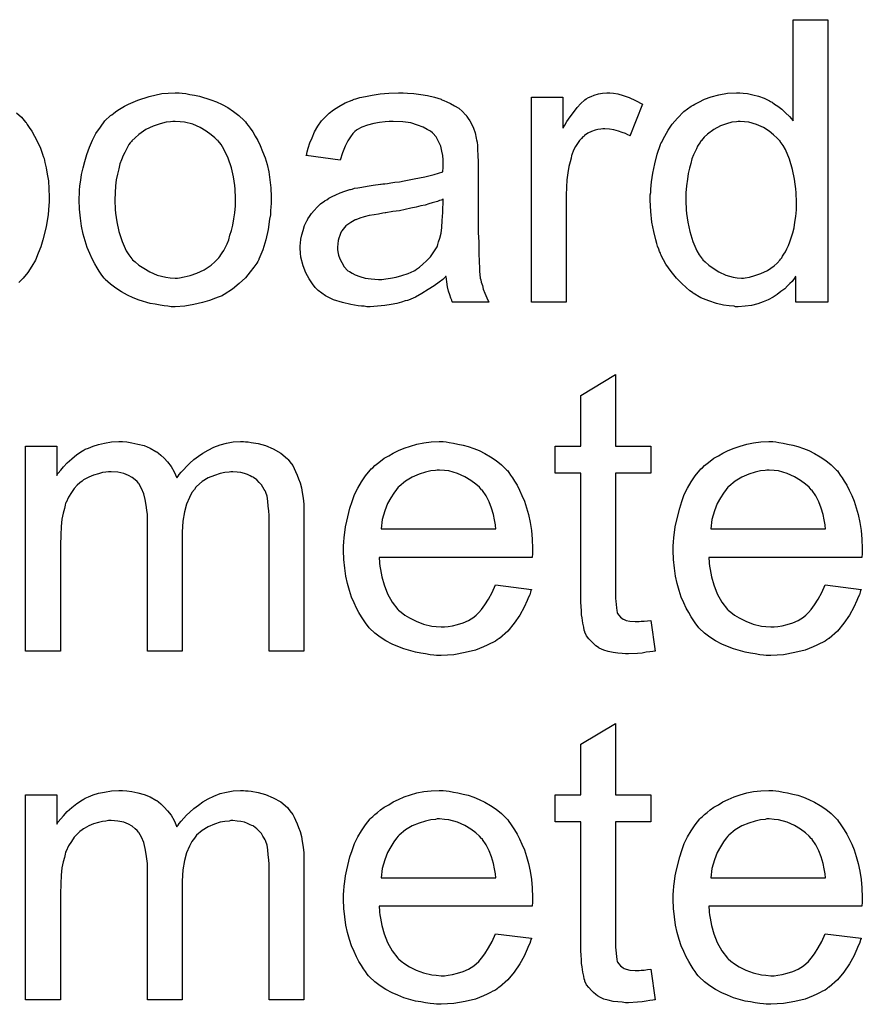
# Model space of a CAD drawing. Extents: x -1.7 to 9, y -2.8 to 5.2.
# Tile 158 of 227: x 4.509 to 4.748, y 1.402 to 1.681. Entities that reach past the tile are written whole.
import ezdxf

# ---------------------------------------------------------------- set-up
doc = ezdxf.new("R2010")
doc.units = 0
doc.layers.add('qfn32-50-23-b_document', color=1, linetype='CONTINUOUS')

msp = doc.modelspace()

# ---------------------------------------------------------------- linework, layer by layer
at = {"layer": 'qfn32-50-23-b_document', "color": 1}
for points in [[(4.738148, 1.601395), (4.729008, 1.601395), (4.729008, 1.608684), (4.728892, 1.608569), (4.728777, 1.608337), (4.72843, 1.607874), (4.727967, 1.607296), (4.727388, 1.606717), (4.726694, 1.606023), (4.725884, 1.605213), (4.724843, 1.604403), (4.723802, 1.603593), (4.722645, 1.602784), (4.721256, 1.602089), (4.719752, 1.601511), (4.718248, 1.600932), (4.716512, 1.600469), (4.714661, 1.600238), (4.712694, 1.600122), (4.712, 1.600122), (4.711537, 1.600238), (4.710149, 1.600354), (4.708529, 1.600585), (4.706562, 1.601048), (4.704364, 1.601742), (4.702166, 1.602668), (4.699967, 1.60394), (4.699852, 1.60394), (4.699736, 1.604172), (4.699042, 1.604635), (4.698001, 1.60556), (4.696728, 1.606717), (4.695224, 1.608221), (4.69372, 1.610073), (4.692216, 1.612155), (4.690943, 1.614585), (4.690943, 1.614701), (4.690827, 1.614932), (4.690711, 1.615279), (4.69048, 1.615742), (4.690249, 1.616436), (4.689901, 1.617246), (4.68967, 1.618056), (4.689439, 1.619097), (4.68886, 1.621411), (4.688282, 1.624072), (4.687935, 1.627081), (4.687819, 1.63032), (4.687819, 1.630436), (4.687819, 1.630667), (4.687819, 1.63113), (4.687819, 1.631824), (4.687935, 1.632518), (4.687935, 1.633444), (4.688166, 1.635527), (4.688513, 1.637956), (4.689092, 1.640617), (4.689786, 1.643394), (4.690711, 1.646055), (4.690711, 1.646171), (4.690827, 1.646402), (4.691059, 1.646749), (4.69129, 1.647212), (4.691984, 1.648485), (4.69291, 1.650105), (4.694067, 1.65184), (4.695571, 1.653576), (4.697306, 1.655427), (4.699389, 1.656931), (4.699505, 1.656931), (4.69962, 1.657047), (4.699967, 1.657278), (4.70043, 1.65751), (4.701587, 1.658088), (4.703207, 1.658898), (4.705058, 1.659592), (4.707257, 1.660171), (4.709686, 1.660633), (4.712232, 1.660749), (4.713157, 1.660749), (4.714083, 1.660633), (4.715355, 1.660518), (4.71686, 1.660171), (4.718479, 1.659824), (4.720099, 1.659245), (4.721603, 1.658435), (4.721835, 1.65832), (4.722297, 1.658088), (4.722992, 1.65751), (4.723917, 1.656931), (4.725074, 1.656121), (4.726116, 1.65508), (4.727273, 1.654039), (4.728314, 1.652766), (4.728314, 1.681459), (4.738148, 1.681459), (4.738148, 1.601395)], [(4.555227, 1.660633), (4.556268, 1.660518), (4.557425, 1.660286), (4.558698, 1.660055), (4.560202, 1.659824), (4.563326, 1.658782), (4.564945, 1.658204), (4.566565, 1.657394), (4.568185, 1.656584), (4.569805, 1.655427), (4.571309, 1.65427), (4.572813, 1.652882), (4.572929, 1.652766), (4.57316, 1.652534), (4.573507, 1.652072), (4.57397, 1.651493), (4.574549, 1.650683), (4.575243, 1.649642), (4.575937, 1.648485), (4.576631, 1.647212), (4.577325, 1.645824), (4.57802, 1.644088), (4.578714, 1.642353), (4.579292, 1.640386), (4.579755, 1.638303), (4.580102, 1.636105), (4.580334, 1.633791), (4.580449, 1.631246), (4.580449, 1.63113), (4.580449, 1.630783), (4.580449, 1.630204), (4.580449, 1.629395), (4.580334, 1.628469), (4.580218, 1.627312), (4.580218, 1.626155), (4.579986, 1.624882), (4.579639, 1.62199), (4.578945, 1.619097), (4.578135, 1.616205), (4.576978, 1.613544), (4.576978, 1.613428), (4.576863, 1.613312), (4.576631, 1.612965), (4.5764, 1.612502), (4.57559, 1.611345), (4.574549, 1.609957), (4.57316, 1.608337), (4.571425, 1.606717), (4.569458, 1.605098), (4.567144, 1.603593), (4.567028, 1.603593), (4.566912, 1.603478), (4.566565, 1.603246), (4.565987, 1.603015), (4.565408, 1.602784), (4.564714, 1.602552), (4.562979, 1.601858), (4.561012, 1.601279), (4.558582, 1.600701), (4.556037, 1.600238), (4.55326, 1.600122), (4.552103, 1.600122), (4.551177, 1.600238), (4.550136, 1.600354), (4.548979, 1.600585), (4.547591, 1.600817), (4.546202, 1.601048), (4.543078, 1.601974), (4.541343, 1.602668), (4.539723, 1.603362), (4.538103, 1.604288), (4.536483, 1.605329), (4.534979, 1.606486), (4.533475, 1.607874), (4.533359, 1.60799), (4.533128, 1.608221), (4.532781, 1.608684), (4.532318, 1.609378), (4.53174, 1.610188), (4.531161, 1.611114), (4.530467, 1.612271), (4.529773, 1.613659), (4.529078, 1.615163), (4.528384, 1.616899), (4.527806, 1.61875), (4.527227, 1.620717), (4.526765, 1.622915), (4.526417, 1.625229), (4.526186, 1.627775), (4.52607, 1.630436), (4.52607, 1.630667), (4.52607, 1.63113), (4.526186, 1.63194), (4.526186, 1.633097), (4.526302, 1.63437), (4.526533, 1.635989), (4.526765, 1.637609), (4.527227, 1.63946), (4.52769, 1.641312), (4.528269, 1.643278), (4.528963, 1.645361), (4.529888, 1.647328), (4.530814, 1.649179), (4.532087, 1.65103), (4.533359, 1.652766), (4.534979, 1.65427), (4.535095, 1.654386), (4.535326, 1.654501), (4.535789, 1.654849), (4.536368, 1.655311), (4.537062, 1.655774), (4.537987, 1.656353), (4.538913, 1.656931), (4.54007, 1.65751), (4.541343, 1.658088), (4.542731, 1.658667), (4.545855, 1.659708), (4.549442, 1.660518), (4.551293, 1.660633), (4.55326, 1.660749), (4.554417, 1.660749), (4.555227, 1.660633)], [(4.619093, 1.660633), (4.620829, 1.660518), (4.622796, 1.660286), (4.624762, 1.659939), (4.626729, 1.659476), (4.628581, 1.658898), (4.628812, 1.658782), (4.62939, 1.658551), (4.6302, 1.658204), (4.631242, 1.657741), (4.632399, 1.657047), (4.633556, 1.656353), (4.634597, 1.655427), (4.635523, 1.654501), (4.635638, 1.654386), (4.63587, 1.654039), (4.636217, 1.65346), (4.63668, 1.652766), (4.637258, 1.651725), (4.637721, 1.650683), (4.638184, 1.649411), (4.638531, 1.647907), (4.638531, 1.647791), (4.638646, 1.647444), (4.638762, 1.646749), (4.638878, 1.645824), (4.638878, 1.644551), (4.638993, 1.643047), (4.639109, 1.64108), (4.639109, 1.638882), (4.639109, 1.625692), (4.639109, 1.625576), (4.639109, 1.625114), (4.639109, 1.624419), (4.639109, 1.623494), (4.639109, 1.622453), (4.639109, 1.62118), (4.639225, 1.618403), (4.639225, 1.615511), (4.639341, 1.612618), (4.639456, 1.611345), (4.639456, 1.610188), (4.639572, 1.609147), (4.639688, 1.608337), (4.639688, 1.608221), (4.639803, 1.607759), (4.639919, 1.607064), (4.640266, 1.606139), (4.640498, 1.605098), (4.64096, 1.60394), (4.641539, 1.602668), (4.642117, 1.601395), (4.63182, 1.601395), (4.631704, 1.601511), (4.631589, 1.601974), (4.631357, 1.602552), (4.63101, 1.603478), (4.630663, 1.604519), (4.630432, 1.605792), (4.6302, 1.60718), (4.629969, 1.608684), (4.629853, 1.608684), (4.629738, 1.608453), (4.629043, 1.607874), (4.628002, 1.607064), (4.626614, 1.606023), (4.624878, 1.604982), (4.623143, 1.603825), (4.621291, 1.602784), (4.619324, 1.601974), (4.619093, 1.601858), (4.618399, 1.601742), (4.617358, 1.601395), (4.616085, 1.601048), (4.614465, 1.600701), (4.612614, 1.600469), (4.610531, 1.600238), (4.608449, 1.600122), (4.607523, 1.600122), (4.606829, 1.600238), (4.606019, 1.600238), (4.605093, 1.600354), (4.603011, 1.600701), (4.600697, 1.601279), (4.598151, 1.602089), (4.595837, 1.603246), (4.593755, 1.60475), (4.593523, 1.604982), (4.592945, 1.60556), (4.592135, 1.606602), (4.591209, 1.60799), (4.590284, 1.609726), (4.589474, 1.611692), (4.588895, 1.614122), (4.58878, 1.615279), (4.588664, 1.616668), (4.588664, 1.616899), (4.588664, 1.617362), (4.58878, 1.618172), (4.588895, 1.619213), (4.589127, 1.620486), (4.589474, 1.621758), (4.589937, 1.623147), (4.590515, 1.624419), (4.590631, 1.624535), (4.590862, 1.624998), (4.591325, 1.625692), (4.591904, 1.626502), (4.592598, 1.627428), (4.593523, 1.628353), (4.594449, 1.629279), (4.595606, 1.630089), (4.595722, 1.630204), (4.596185, 1.630436), (4.596763, 1.630899), (4.597689, 1.631361), (4.59873, 1.631824), (4.600003, 1.632403), (4.601275, 1.632866), (4.602779, 1.633328), (4.602895, 1.633328), (4.603358, 1.633444), (4.604052, 1.633675), (4.604978, 1.633791), (4.606135, 1.634023), (4.607639, 1.634254), (4.609374, 1.634601), (4.611457, 1.634832), (4.611573, 1.634832), (4.612035, 1.634948), (4.612614, 1.634948), (4.613424, 1.635064), (4.614349, 1.635179), (4.615506, 1.635411), (4.616779, 1.635527), (4.618167, 1.635758), (4.620944, 1.636336), (4.623953, 1.636915), (4.626614, 1.637609), (4.627886, 1.637956), (4.629043, 1.638303), (4.629043, 1.638419), (4.629043, 1.63865), (4.629159, 1.639345), (4.629159, 1.640155), (4.629159, 1.640617), (4.629159, 1.640849), (4.629159, 1.640965), (4.629159, 1.64108), (4.629159, 1.641774), (4.629043, 1.642931), (4.628812, 1.644204), (4.628465, 1.645592), (4.627886, 1.646981), (4.627192, 1.648254), (4.626266, 1.649295), (4.626151, 1.649411), (4.625572, 1.649873), (4.624647, 1.650336), (4.62349, 1.65103), (4.62187, 1.651609), (4.620019, 1.652187), (4.617705, 1.652534), (4.615044, 1.65265), (4.613887, 1.65265), (4.61273, 1.652534), (4.61111, 1.652303), (4.60949, 1.652072), (4.607755, 1.651609), (4.606135, 1.65103), (4.604746, 1.65022), (4.604631, 1.650105), (4.604168, 1.649758), (4.603589, 1.649179), (4.602895, 1.648254), (4.602201, 1.647097), (4.601391, 1.645592), (4.600697, 1.643741), (4.600003, 1.641659), (4.5904, 1.642931), (4.5904, 1.643047), (4.590515, 1.643163), (4.590515, 1.64351), (4.590631, 1.643973), (4.590978, 1.645014), (4.591441, 1.646518), (4.592019, 1.648022), (4.592713, 1.649642), (4.593639, 1.651262), (4.59468, 1.652766), (4.594796, 1.652882), (4.595259, 1.653344), (4.595953, 1.654039), (4.596879, 1.654964), (4.598151, 1.65589), (4.599655, 1.656815), (4.601391, 1.657857), (4.603358, 1.658667), (4.603474, 1.658667), (4.603589, 1.658782), (4.603936, 1.658898), (4.604399, 1.659014), (4.605556, 1.659361), (4.607176, 1.659708), (4.609027, 1.660055), (4.611341, 1.660402), (4.613771, 1.660633), (4.616548, 1.660749), (4.61782, 1.660749), (4.619093, 1.660633)], [(4.677406, 1.660633), (4.678679, 1.660402), (4.680183, 1.659939), (4.681802, 1.659361), (4.683654, 1.658551), (4.685621, 1.65751), (4.682034, 1.648485), (4.681918, 1.648601), (4.681455, 1.648832), (4.680761, 1.649179), (4.679836, 1.649526), (4.678794, 1.649873), (4.677522, 1.65022), (4.676249, 1.650452), (4.674976, 1.650568), (4.674398, 1.650568), (4.673819, 1.650452), (4.673009, 1.650336), (4.672199, 1.650105), (4.671158, 1.649758), (4.670117, 1.649295), (4.669191, 1.648601), (4.669075, 1.648485), (4.668728, 1.648254), (4.668381, 1.647791), (4.667803, 1.647212), (4.667224, 1.646402), (4.666646, 1.645477), (4.666067, 1.644436), (4.665605, 1.643163), (4.665489, 1.642931), (4.665373, 1.642237), (4.665142, 1.641196), (4.664795, 1.639807), (4.664448, 1.638072), (4.664216, 1.636105), (4.6641, 1.634023), (4.663985, 1.631708), (4.663985, 1.601395), (4.65415, 1.601395), (4.65415, 1.659476), (4.663059, 1.659476), (4.663059, 1.650683), (4.663175, 1.650799), (4.663638, 1.651609), (4.664216, 1.65265), (4.665142, 1.653923), (4.666067, 1.655196), (4.667109, 1.656584), (4.66815, 1.657741), (4.669191, 1.658667), (4.669307, 1.658782), (4.669654, 1.659014), (4.670348, 1.659361), (4.671042, 1.659708), (4.671968, 1.660055), (4.673125, 1.660402), (4.674282, 1.660633), (4.675555, 1.660749), (4.676365, 1.660749), (4.677406, 1.660633)], [(4.508368, 1.65508), (4.509757, 1.653807), (4.510914, 1.652419), (4.511029, 1.652303), (4.511376, 1.651725), (4.511955, 1.650915), (4.512649, 1.649873), (4.513459, 1.648485), (4.514269, 1.646865), (4.515079, 1.645014), (4.515773, 1.643047), (4.515773, 1.642931), (4.515889, 1.642816), (4.516004, 1.642469), (4.51612, 1.642121), (4.516351, 1.640965), (4.516699, 1.63946), (4.517046, 1.637725), (4.517393, 1.635758), (4.517508, 1.63356), (4.517624, 1.631246), (4.517624, 1.63113), (4.517624, 1.630552), (4.517624, 1.629857), (4.517508, 1.628816), (4.517393, 1.627543), (4.517277, 1.626155), (4.517046, 1.624535), (4.516699, 1.6228), (4.515773, 1.619097), (4.515194, 1.61713), (4.5145, 1.615279), (4.51369, 1.613312), (4.512649, 1.611577), (4.511492, 1.609841), (4.510219, 1.608221), (4.510104, 1.608106), (4.509872, 1.607874), (4.509525, 1.607527), (4.508947, 1.606949)], [(4.55326, 1.65265), (4.552566, 1.65265), (4.551987, 1.652534), (4.550714, 1.652419), (4.548979, 1.651956), (4.547012, 1.651262), (4.544929, 1.650336), (4.542962, 1.648948), (4.541921, 1.648022), (4.540996, 1.647097), (4.540996, 1.646981), (4.540764, 1.646865), (4.540533, 1.646518), (4.540186, 1.646055), (4.539839, 1.645477), (4.539492, 1.644783), (4.539029, 1.643857), (4.538566, 1.642931), (4.538103, 1.641774), (4.53764, 1.640617), (4.537293, 1.639229), (4.536946, 1.637725), (4.536599, 1.636105), (4.536368, 1.63437), (4.536252, 1.632403), (4.536136, 1.630436), (4.536136, 1.63032), (4.536136, 1.629973), (4.536136, 1.629395), (4.536252, 1.628585), (4.536252, 1.627659), (4.536368, 1.626618), (4.536715, 1.624188), (4.537293, 1.621411), (4.538219, 1.618634), (4.539376, 1.615973), (4.540186, 1.614816), (4.540996, 1.613659), (4.541111, 1.613659), (4.541227, 1.613428), (4.541921, 1.612849), (4.542962, 1.611924), (4.544351, 1.610998), (4.546086, 1.609957), (4.548169, 1.609031), (4.550599, 1.608453), (4.551871, 1.608337), (4.55326, 1.608221), (4.553954, 1.608221), (4.554533, 1.608337), (4.555805, 1.608569), (4.557541, 1.608916), (4.559392, 1.60961), (4.561475, 1.610535), (4.563441, 1.611924), (4.564483, 1.612849), (4.565408, 1.613775), (4.565524, 1.613891), (4.56564, 1.614006), (4.565871, 1.614353), (4.566218, 1.614816), (4.566565, 1.615395), (4.567028, 1.616089), (4.567491, 1.617015), (4.567954, 1.61794), (4.568417, 1.619097), (4.568764, 1.62037), (4.569226, 1.621758), (4.569574, 1.623262), (4.569921, 1.624998), (4.570152, 1.626733), (4.570383, 1.6287), (4.570383, 1.630783), (4.570383, 1.630899), (4.570383, 1.631246), (4.570383, 1.631824), (4.570268, 1.632518), (4.570268, 1.633444), (4.570152, 1.634485), (4.569805, 1.636915), (4.569226, 1.63946), (4.568301, 1.642237), (4.567028, 1.644783), (4.566334, 1.646055), (4.565408, 1.647097), (4.565408, 1.647212), (4.565177, 1.647328), (4.564483, 1.648022), (4.563441, 1.648832), (4.562053, 1.649873), (4.560318, 1.650915), (4.558235, 1.65184), (4.555921, 1.652419), (4.554648, 1.652534), (4.55326, 1.65265)], [(4.713273, 1.65265), (4.712694, 1.65265), (4.712232, 1.652534), (4.710959, 1.652419), (4.709455, 1.651956), (4.707719, 1.651378), (4.705868, 1.650336), (4.704017, 1.649063), (4.703091, 1.648138), (4.702281, 1.647212), (4.702281, 1.647097), (4.70205, 1.646981), (4.701934, 1.646634), (4.701587, 1.646171), (4.70124, 1.645592), (4.700893, 1.644898), (4.700546, 1.644088), (4.700083, 1.643163), (4.69962, 1.642006), (4.699273, 1.640733), (4.698926, 1.639345), (4.698579, 1.637841), (4.698348, 1.636221), (4.698116, 1.63437), (4.697885, 1.632403), (4.697885, 1.63032), (4.697885, 1.630204), (4.697885, 1.629857), (4.697885, 1.629279), (4.698001, 1.628469), (4.698001, 1.627543), (4.698116, 1.626502), (4.698463, 1.624072), (4.699042, 1.621411), (4.699852, 1.618634), (4.701009, 1.615973), (4.701703, 1.614816), (4.702513, 1.613659), (4.702628, 1.613659), (4.702744, 1.613428), (4.703323, 1.612849), (4.704364, 1.611924), (4.705637, 1.610998), (4.707257, 1.609957), (4.709223, 1.609031), (4.711306, 1.608453), (4.712463, 1.608337), (4.71362, 1.608221), (4.714199, 1.608221), (4.714661, 1.608337), (4.715934, 1.608453), (4.717438, 1.608916), (4.719174, 1.609494), (4.721025, 1.61042), (4.722876, 1.611692), (4.723802, 1.612502), (4.724611, 1.613428), (4.724611, 1.613544), (4.724843, 1.613659), (4.725074, 1.614006), (4.725306, 1.614469), (4.725653, 1.615048), (4.726116, 1.615626), (4.726463, 1.616552), (4.726926, 1.617477), (4.727388, 1.618519), (4.727735, 1.619676), (4.728198, 1.621064), (4.728545, 1.622453), (4.728777, 1.624072), (4.729008, 1.625692), (4.729239, 1.627543), (4.729239, 1.62951), (4.729239, 1.629626), (4.729239, 1.630089), (4.729239, 1.630667), (4.729124, 1.631477), (4.729124, 1.632403), (4.729008, 1.63356), (4.728892, 1.634832), (4.728661, 1.636221), (4.728083, 1.638998), (4.727273, 1.64189), (4.726116, 1.644667), (4.725421, 1.645824), (4.724611, 1.646981), (4.724611, 1.647097), (4.72438, 1.647212), (4.723802, 1.647907), (4.72276, 1.648832), (4.721488, 1.649873), (4.719868, 1.650915), (4.717901, 1.651725), (4.715703, 1.652419), (4.714546, 1.652534), (4.713273, 1.65265)], [(4.629159, 1.630552), (4.629043, 1.630552), (4.628928, 1.630436), (4.628581, 1.63032), (4.628118, 1.630204), (4.627539, 1.629973), (4.626845, 1.629742), (4.626035, 1.62951), (4.625109, 1.629279), (4.624068, 1.628932), (4.622796, 1.6287), (4.621523, 1.628353), (4.620019, 1.628006), (4.618399, 1.627659), (4.616779, 1.627312), (4.614928, 1.627081), (4.612961, 1.626733), (4.61273, 1.626733), (4.612035, 1.626618), (4.610878, 1.626386), (4.609606, 1.626155), (4.608217, 1.625924), (4.606829, 1.625576), (4.605556, 1.625229), (4.604399, 1.624766), (4.604283, 1.624766), (4.603936, 1.624535), (4.603474, 1.624304), (4.603011, 1.623957), (4.601622, 1.623031), (4.600465, 1.621643), (4.600465, 1.621527), (4.600234, 1.621295), (4.600118, 1.620833), (4.599887, 1.620254), (4.599655, 1.61956), (4.599424, 1.618866), (4.599308, 1.61794), (4.599193, 1.617015), (4.599193, 1.616899), (4.599193, 1.61632), (4.599308, 1.615626), (4.59954, 1.614701), (4.599887, 1.613659), (4.600465, 1.612618), (4.60116, 1.611461), (4.602085, 1.61042), (4.602201, 1.610304), (4.602664, 1.610073), (4.603358, 1.60961), (4.604283, 1.609147), (4.605556, 1.608684), (4.60706, 1.608221), (4.608796, 1.60799), (4.610878, 1.607874), (4.611804, 1.607874), (4.612961, 1.60799), (4.614234, 1.608221), (4.615854, 1.608453), (4.617473, 1.608916), (4.619209, 1.609494), (4.620944, 1.610304), (4.621176, 1.61042), (4.621639, 1.610767), (4.622448, 1.611345), (4.623374, 1.612155), (4.624415, 1.613081), (4.625572, 1.614238), (4.626498, 1.615626), (4.627423, 1.61713), (4.627539, 1.617246), (4.627655, 1.617709), (4.627886, 1.618519), (4.628233, 1.61956), (4.628581, 1.620948), (4.628812, 1.622568), (4.628928, 1.624535), (4.629043, 1.626849), (4.629159, 1.630552)], [(4.677984, 1.560622), (4.687935, 1.560622), (4.687935, 1.552986), (4.677984, 1.552986), (4.677984, 1.518855), (4.677984, 1.518623), (4.677984, 1.51816), (4.677984, 1.517466), (4.6781, 1.516656), (4.678216, 1.514805), (4.678332, 1.513995), (4.678447, 1.513417), (4.678563, 1.513185), (4.67891, 1.512723), (4.679373, 1.512144), (4.680183, 1.511566), (4.680414, 1.51145), (4.680993, 1.511218), (4.682034, 1.510987), (4.683538, 1.510871), (4.684695, 1.510871), (4.685274, 1.510987), (4.686083, 1.510987), (4.687009, 1.511103), (4.687935, 1.511218), (4.689207, 1.502541), (4.688976, 1.502541), (4.688513, 1.502425), (4.687703, 1.50231), (4.686662, 1.502194), (4.685505, 1.501963), (4.684232, 1.501847), (4.681687, 1.501731), (4.680761, 1.501731), (4.679836, 1.501847), (4.678679, 1.501963), (4.67729, 1.502078), (4.675902, 1.502425), (4.674629, 1.502772), (4.673356, 1.503351), (4.673241, 1.503467), (4.672894, 1.503698), (4.672431, 1.504045), (4.671737, 1.504624), (4.671158, 1.505202), (4.670464, 1.506012), (4.66977, 1.506822), (4.669307, 1.507863), (4.669307, 1.507979), (4.669075, 1.508442), (4.66896, 1.509252), (4.668728, 1.510409), (4.668497, 1.511913), (4.668381, 1.512838), (4.668381, 1.51388), (4.668266, 1.515152), (4.66815, 1.516425), (4.66815, 1.517813), (4.66815, 1.519433), (4.66815, 1.552986), (4.660861, 1.552986), (4.660861, 1.560622), (4.66815, 1.560622), (4.66815, 1.574969), (4.677984, 1.58087), (4.677984, 1.560622)], [(4.57316, 1.561779), (4.57397, 1.561779), (4.57478, 1.561664), (4.576747, 1.561317), (4.578829, 1.560738), (4.581028, 1.559812), (4.583226, 1.558656), (4.585077, 1.557036), (4.585309, 1.556804), (4.585771, 1.55611), (4.586581, 1.555069), (4.586928, 1.554259), (4.587391, 1.553449), (4.587854, 1.552408), (4.588201, 1.551366), (4.588664, 1.550209), (4.589011, 1.548821), (4.589243, 1.547433), (4.589474, 1.545813), (4.589705, 1.544193), (4.589705, 1.542342), (4.589705, 1.502541), (4.579871, 1.502541), (4.579871, 1.538986), (4.579871, 1.539102), (4.579871, 1.539218), (4.579871, 1.539912), (4.579871, 1.540953), (4.579755, 1.542226), (4.579639, 1.543614), (4.579524, 1.545003), (4.579292, 1.546391), (4.578945, 1.547433), (4.578945, 1.547548), (4.578714, 1.547895), (4.578482, 1.548358), (4.578135, 1.548937), (4.577672, 1.549631), (4.577094, 1.550325), (4.5764, 1.551019), (4.575474, 1.551714), (4.575359, 1.551829), (4.575011, 1.551945), (4.574549, 1.552176), (4.573739, 1.552523), (4.572929, 1.55287), (4.571887, 1.553102), (4.570846, 1.553218), (4.569574, 1.553333), (4.568995, 1.553333), (4.568532, 1.553218), (4.567375, 1.553102), (4.565987, 1.55287), (4.564367, 1.552292), (4.562632, 1.551598), (4.560896, 1.550556), (4.559276, 1.549168), (4.55916, 1.548937), (4.558698, 1.548358), (4.558003, 1.547433), (4.557309, 1.546044), (4.556499, 1.544193), (4.555921, 1.541995), (4.555458, 1.539334), (4.555227, 1.53621), (4.555227, 1.502541), (4.545392, 1.502541), (4.545392, 1.540143), (4.545392, 1.540259), (4.545392, 1.540491), (4.545392, 1.540722), (4.545392, 1.541185), (4.545276, 1.542457), (4.545045, 1.543846), (4.544814, 1.545466), (4.544351, 1.547085), (4.543772, 1.54859), (4.542962, 1.549978), (4.542847, 1.550094), (4.5425, 1.550556), (4.541921, 1.551019), (4.541111, 1.551714), (4.54007, 1.552292), (4.538682, 1.55287), (4.537062, 1.553218), (4.535095, 1.553333), (4.534401, 1.553333), (4.533591, 1.553218), (4.532665, 1.553102), (4.531508, 1.552755), (4.53012, 1.552408), (4.528847, 1.551829), (4.527459, 1.551135), (4.527343, 1.551019), (4.52688, 1.550672), (4.526302, 1.550209), (4.525492, 1.549515), (4.524682, 1.54859), (4.523872, 1.547433), (4.523062, 1.54616), (4.522368, 1.544656), (4.522252, 1.544424), (4.522136, 1.543846), (4.521905, 1.54292), (4.521558, 1.541648), (4.521211, 1.539912), (4.52098, 1.53783), (4.520864, 1.5354), (4.520748, 1.532623), (4.520748, 1.502541), (4.510914, 1.502541), (4.510914, 1.560622), (4.519707, 1.560622), (4.519707, 1.552292), (4.519823, 1.552523), (4.52017, 1.552986), (4.520864, 1.553796), (4.521674, 1.554722), (4.522715, 1.555879), (4.523988, 1.557036), (4.525376, 1.558193), (4.526996, 1.559234), (4.527227, 1.55935), (4.527806, 1.559697), (4.528731, 1.560044), (4.530004, 1.560622), (4.531508, 1.561085), (4.533244, 1.561432), (4.535211, 1.561779), (4.537293, 1.561895), (4.538334, 1.561895), (4.539607, 1.561779), (4.540996, 1.561548), (4.542731, 1.561201), (4.544467, 1.560738), (4.546202, 1.560044), (4.547822, 1.559118), (4.548053, 1.559003), (4.548516, 1.558656), (4.54921, 1.558077), (4.550136, 1.557151), (4.551061, 1.55611), (4.552103, 1.554837), (4.553028, 1.553333), (4.553723, 1.551598), (4.553838, 1.551714), (4.55407, 1.552061), (4.554417, 1.552523), (4.554995, 1.553218), (4.55569, 1.554027), (4.556499, 1.554837), (4.557425, 1.555763), (4.558582, 1.556804), (4.559855, 1.55773), (4.561127, 1.558656), (4.562632, 1.559465), (4.564251, 1.560275), (4.565987, 1.560969), (4.567838, 1.561432), (4.569689, 1.561779), (4.571772, 1.561895), (4.572582, 1.561895), (4.57316, 1.561779)], [(4.629969, 1.561779), (4.630895, 1.561664), (4.632051, 1.561432), (4.633324, 1.561201), (4.634828, 1.560854), (4.636217, 1.560507), (4.637837, 1.559928), (4.639341, 1.55935), (4.64096, 1.55854), (4.64258, 1.557614), (4.6442, 1.556573), (4.645704, 1.5553), (4.647092, 1.553912), (4.647208, 1.553796), (4.64744, 1.553565), (4.647787, 1.553102), (4.648249, 1.552408), (4.648828, 1.551598), (4.649407, 1.550672), (4.650101, 1.549515), (4.650795, 1.548127), (4.651489, 1.546623), (4.652183, 1.545003), (4.652762, 1.543152), (4.65334, 1.541185), (4.653803, 1.538986), (4.65415, 1.536672), (4.654382, 1.534243), (4.654497, 1.531582), (4.654497, 1.531466), (4.654497, 1.531003), (4.654497, 1.530193), (4.654382, 1.529036), (4.610994, 1.529036), (4.610994, 1.528921), (4.610994, 1.528573), (4.61111, 1.528111), (4.61111, 1.527417), (4.611225, 1.526607), (4.611457, 1.525681), (4.611804, 1.523598), (4.612498, 1.521284), (4.613424, 1.518739), (4.614697, 1.516425), (4.616316, 1.514342), (4.616432, 1.514342), (4.616548, 1.514111), (4.617242, 1.513533), (4.618283, 1.512723), (4.619672, 1.511913), (4.621523, 1.510987), (4.623605, 1.510177), (4.625919, 1.509599), (4.627192, 1.509483), (4.628581, 1.509367), (4.629506, 1.509367), (4.630547, 1.509483), (4.63182, 1.509714), (4.633208, 1.510062), (4.634828, 1.510524), (4.636332, 1.511218), (4.637837, 1.512144), (4.637952, 1.51226), (4.638531, 1.512723), (4.639225, 1.513417), (4.640035, 1.514342), (4.64096, 1.515615), (4.642002, 1.517235), (4.643043, 1.519086), (4.643969, 1.521284), (4.65415, 1.520012), (4.65415, 1.519896), (4.654034, 1.519665), (4.653919, 1.519202), (4.653687, 1.518508), (4.65334, 1.517813), (4.652993, 1.516888), (4.652068, 1.514921), (4.650911, 1.512723), (4.649291, 1.510409), (4.64744, 1.50821), (4.645126, 1.506128), (4.64501, 1.506128), (4.644779, 1.505896), (4.644431, 1.505665), (4.643969, 1.505318), (4.643274, 1.504971), (4.64258, 1.504624), (4.641655, 1.504161), (4.640613, 1.503698), (4.639456, 1.503235), (4.638299, 1.502772), (4.635407, 1.502078), (4.632167, 1.5015), (4.628581, 1.501268), (4.627308, 1.501268), (4.626498, 1.501384), (4.625457, 1.5015), (4.624184, 1.501731), (4.622796, 1.501963), (4.621291, 1.502194), (4.618052, 1.50312), (4.616316, 1.503814), (4.614697, 1.504508), (4.612961, 1.505434), (4.611341, 1.506475), (4.609837, 1.507632), (4.608333, 1.50902), (4.608217, 1.509136), (4.607986, 1.509367), (4.607639, 1.50983), (4.607176, 1.510524), (4.606597, 1.511334), (4.606019, 1.51226), (4.605325, 1.513417), (4.604631, 1.514689), (4.603936, 1.516194), (4.603242, 1.517813), (4.602664, 1.519665), (4.602085, 1.521631), (4.601622, 1.523714), (4.601275, 1.526028), (4.601044, 1.528458), (4.600928, 1.531003), (4.600928, 1.531119), (4.600928, 1.531697), (4.600928, 1.532392), (4.601044, 1.533433), (4.60116, 1.534706), (4.601275, 1.536094), (4.601507, 1.537714), (4.601854, 1.539334), (4.602779, 1.543036), (4.603358, 1.544887), (4.604052, 1.546854), (4.604978, 1.548705), (4.606019, 1.550441), (4.607176, 1.552176), (4.608449, 1.553796), (4.608564, 1.553912), (4.608796, 1.554143), (4.609259, 1.55449), (4.609837, 1.555069), (4.610531, 1.555647), (4.611457, 1.556341), (4.612498, 1.557151), (4.613771, 1.557846), (4.615044, 1.558656), (4.616548, 1.55935), (4.618167, 1.560044), (4.619903, 1.560622), (4.621754, 1.561201), (4.623721, 1.561548), (4.625804, 1.561779), (4.628002, 1.561895), (4.629159, 1.561895), (4.629969, 1.561779)], [(4.723339, 1.561779), (4.724264, 1.561664), (4.725421, 1.561432), (4.726694, 1.561201), (4.728198, 1.560854), (4.729587, 1.560507), (4.731206, 1.559928), (4.732711, 1.55935), (4.73433, 1.55854), (4.73595, 1.557614), (4.73757, 1.556573), (4.739074, 1.5553), (4.740462, 1.553912), (4.740578, 1.553796), (4.74081, 1.553565), (4.741157, 1.553102), (4.741619, 1.552408), (4.742198, 1.551598), (4.742776, 1.550672), (4.743471, 1.549515), (4.744165, 1.548127), (4.744859, 1.546623), (4.745553, 1.545003), (4.746132, 1.543152), (4.74671, 1.541185), (4.747173, 1.538986), (4.74752, 1.536672), (4.747752, 1.534243), (4.747867, 1.531582), (4.747867, 1.531466), (4.747867, 1.531003), (4.747867, 1.530193), (4.747752, 1.529036), (4.704364, 1.529036), (4.704364, 1.528921), (4.704364, 1.528573), (4.70448, 1.528111), (4.70448, 1.527417), (4.704595, 1.526607), (4.704827, 1.525681), (4.705174, 1.523598), (4.705868, 1.521284), (4.706794, 1.518739), (4.708066, 1.516425), (4.709686, 1.514342), (4.709802, 1.514342), (4.709918, 1.514111), (4.710612, 1.513533), (4.711653, 1.512723), (4.713042, 1.511913), (4.714893, 1.510987), (4.716975, 1.510177), (4.719289, 1.509599), (4.720562, 1.509483), (4.72195, 1.509367), (4.722876, 1.509367), (4.723917, 1.509483), (4.72519, 1.509714), (4.726578, 1.510062), (4.728198, 1.510524), (4.729702, 1.511218), (4.731206, 1.512144), (4.731322, 1.51226), (4.731901, 1.512723), (4.732595, 1.513417), (4.733405, 1.514342), (4.73433, 1.515615), (4.735372, 1.517235), (4.736413, 1.519086), (4.737338, 1.521284), (4.74752, 1.520012), (4.74752, 1.519896), (4.747404, 1.519665), (4.747289, 1.519202), (4.747057, 1.518508), (4.74671, 1.517813), (4.746363, 1.516888), (4.745438, 1.514921), (4.74428, 1.512723), (4.742661, 1.510409), (4.74081, 1.50821), (4.738495, 1.506128), (4.73838, 1.506128), (4.738148, 1.505896), (4.737801, 1.505665), (4.737338, 1.505318), (4.736644, 1.504971), (4.73595, 1.504624), (4.735025, 1.504161), (4.733983, 1.503698), (4.732826, 1.503235), (4.731669, 1.502772), (4.728777, 1.502078), (4.725537, 1.5015), (4.72195, 1.501268), (4.720678, 1.501268), (4.719868, 1.501384), (4.718827, 1.5015), (4.717554, 1.501731), (4.716165, 1.501963), (4.714661, 1.502194), (4.711422, 1.50312), (4.709686, 1.503814), (4.708066, 1.504508), (4.706331, 1.505434), (4.704711, 1.506475), (4.703207, 1.507632), (4.701703, 1.50902), (4.701587, 1.509136), (4.701356, 1.509367), (4.701009, 1.50983), (4.700546, 1.510524), (4.699967, 1.511334), (4.699389, 1.51226), (4.698695, 1.513417), (4.698001, 1.514689), (4.697306, 1.516194), (4.696612, 1.517813), (4.696034, 1.519665), (4.695455, 1.521631), (4.694992, 1.523714), (4.694645, 1.526028), (4.694414, 1.528458), (4.694298, 1.531003), (4.694298, 1.531119), (4.694298, 1.531697), (4.694298, 1.532392), (4.694414, 1.533433), (4.694529, 1.534706), (4.694645, 1.536094), (4.694877, 1.537714), (4.695224, 1.539334), (4.696149, 1.543036), (4.696728, 1.544887), (4.697422, 1.546854), (4.698348, 1.548705), (4.699389, 1.550441), (4.700546, 1.552176), (4.701819, 1.553796), (4.701934, 1.553912), (4.702166, 1.554143), (4.702628, 1.55449), (4.703207, 1.555069), (4.703901, 1.555647), (4.704827, 1.556341), (4.705868, 1.557151), (4.707141, 1.557846), (4.708413, 1.558656), (4.709918, 1.55935), (4.711537, 1.560044), (4.713273, 1.560622), (4.715124, 1.561201), (4.717091, 1.561548), (4.719174, 1.561779), (4.721372, 1.561895), (4.722529, 1.561895), (4.723339, 1.561779)], [(4.628118, 1.553796), (4.627423, 1.553796), (4.626961, 1.55368), (4.625688, 1.553565), (4.624184, 1.553218), (4.622333, 1.552639), (4.620366, 1.551829), (4.618515, 1.550672), (4.616663, 1.549168), (4.616432, 1.548937), (4.615969, 1.548358), (4.615159, 1.547317), (4.614349, 1.545928), (4.613424, 1.544309), (4.612614, 1.542226), (4.61192, 1.539796), (4.611573, 1.537135), (4.644084, 1.537135), (4.644084, 1.537251), (4.644084, 1.537482), (4.643969, 1.53783), (4.643969, 1.538292), (4.643737, 1.539681), (4.64339, 1.541185), (4.642812, 1.543036), (4.642233, 1.544772), (4.641307, 1.546507), (4.640266, 1.548011), (4.640266, 1.548127), (4.640035, 1.548243), (4.639456, 1.548937), (4.638415, 1.549862), (4.637027, 1.550904), (4.635291, 1.551945), (4.633208, 1.55287), (4.630779, 1.553565), (4.629506, 1.55368), (4.628118, 1.553796)], [(4.721488, 1.553796), (4.720793, 1.553796), (4.720331, 1.55368), (4.719058, 1.553565), (4.717554, 1.553218), (4.715703, 1.552639), (4.713736, 1.551829), (4.711885, 1.550672), (4.710033, 1.549168), (4.709802, 1.548937), (4.709339, 1.548358), (4.708529, 1.547317), (4.707719, 1.545928), (4.706794, 1.544309), (4.705984, 1.542226), (4.70529, 1.539796), (4.704943, 1.537135), (4.737454, 1.537135), (4.737454, 1.537251), (4.737454, 1.537482), (4.737338, 1.53783), (4.737338, 1.538292), (4.737107, 1.539681), (4.73676, 1.541185), (4.736181, 1.543036), (4.735603, 1.544772), (4.734677, 1.546507), (4.733636, 1.548011), (4.733636, 1.548127), (4.733405, 1.548243), (4.732826, 1.548937), (4.731785, 1.549862), (4.730396, 1.550904), (4.728661, 1.551945), (4.726578, 1.55287), (4.724149, 1.553565), (4.722876, 1.55368), (4.721488, 1.553796)], [(4.677984, 1.461768), (4.687935, 1.461768), (4.687935, 1.454132), (4.677984, 1.454132), (4.677984, 1.420001), (4.677984, 1.419769), (4.677984, 1.419306), (4.677984, 1.418612), (4.6781, 1.417802), (4.678216, 1.415951), (4.678332, 1.415141), (4.678447, 1.414563), (4.678563, 1.414331), (4.67891, 1.413869), (4.679373, 1.41329), (4.680183, 1.412711), (4.680414, 1.412596), (4.680993, 1.412364), (4.682034, 1.412133), (4.683538, 1.412017), (4.684695, 1.412017), (4.685274, 1.412133), (4.686083, 1.412133), (4.687009, 1.412249), (4.687935, 1.412364), (4.689207, 1.403687), (4.688976, 1.403687), (4.688513, 1.403571), (4.687703, 1.403456), (4.686662, 1.40334), (4.685505, 1.403108), (4.684232, 1.402993), (4.681687, 1.402877), (4.680761, 1.402877), (4.679836, 1.402993), (4.678679, 1.403108), (4.67729, 1.403224), (4.675902, 1.403571), (4.674629, 1.403918), (4.673356, 1.404497), (4.673241, 1.404612), (4.672894, 1.404844), (4.672431, 1.405191), (4.671737, 1.40577), (4.671158, 1.406348), (4.670464, 1.407158), (4.66977, 1.407968), (4.669307, 1.409009), (4.669307, 1.409125), (4.669075, 1.409588), (4.66896, 1.410398), (4.668728, 1.411554), (4.668497, 1.413059), (4.668381, 1.413984), (4.668381, 1.415025), (4.668266, 1.416298), (4.66815, 1.417571), (4.66815, 1.418959), (4.66815, 1.420579), (4.66815, 1.454132), (4.660861, 1.454132), (4.660861, 1.461768), (4.66815, 1.461768), (4.66815, 1.476115), (4.677984, 1.482016), (4.677984, 1.461768)], [(4.57316, 1.462925), (4.57397, 1.462925), (4.57478, 1.46281), (4.576747, 1.462463), (4.578829, 1.461884), (4.581028, 1.460958), (4.583226, 1.459801), (4.585077, 1.458182), (4.585309, 1.45795), (4.585771, 1.457256), (4.586581, 1.456215), (4.586928, 1.455405), (4.587391, 1.454595), (4.587854, 1.453554), (4.588201, 1.452512), (4.588664, 1.451355), (4.589011, 1.449967), (4.589243, 1.448579), (4.589474, 1.446959), (4.589705, 1.445339), (4.589705, 1.443488), (4.589705, 1.403687), (4.579871, 1.403687), (4.579871, 1.440132), (4.579871, 1.440248), (4.579871, 1.440364), (4.579871, 1.441058), (4.579871, 1.442099), (4.579755, 1.443372), (4.579639, 1.44476), (4.579524, 1.446149), (4.579292, 1.447537), (4.578945, 1.448579), (4.578945, 1.448694), (4.578714, 1.449041), (4.578482, 1.449504), (4.578135, 1.450083), (4.577672, 1.450777), (4.577094, 1.451471), (4.5764, 1.452165), (4.575474, 1.452859), (4.575359, 1.452975), (4.575011, 1.453091), (4.574549, 1.453322), (4.573739, 1.453669), (4.572929, 1.454016), (4.571887, 1.454248), (4.570846, 1.454363), (4.569574, 1.454479), (4.568995, 1.454479), (4.568532, 1.454363), (4.567375, 1.454248), (4.565987, 1.454016), (4.564367, 1.453438), (4.562632, 1.452744), (4.560896, 1.451702), (4.559276, 1.450314), (4.55916, 1.450083), (4.558698, 1.449504), (4.558003, 1.448579), (4.557309, 1.44719), (4.556499, 1.445339), (4.555921, 1.443141), (4.555458, 1.440479), (4.555227, 1.437356), (4.555227, 1.403687), (4.545392, 1.403687), (4.545392, 1.441289), (4.545392, 1.441405), (4.545392, 1.441637), (4.545392, 1.441868), (4.545392, 1.442331), (4.545276, 1.443603), (4.545045, 1.444992), (4.544814, 1.446612), (4.544351, 1.448231), (4.543772, 1.449736), (4.542962, 1.451124), (4.542847, 1.45124), (4.5425, 1.451702), (4.541921, 1.452165), (4.541111, 1.452859), (4.54007, 1.453438), (4.538682, 1.454016), (4.537062, 1.454363), (4.535095, 1.454479), (4.534401, 1.454479), (4.533591, 1.454363), (4.532665, 1.454248), (4.531508, 1.453901), (4.53012, 1.453554), (4.528847, 1.452975), (4.527459, 1.452281), (4.527343, 1.452165), (4.52688, 1.451818), (4.526302, 1.451355), (4.525492, 1.450661), (4.524682, 1.449736), (4.523872, 1.448579), (4.523062, 1.447306), (4.522368, 1.445802), (4.522252, 1.44557), (4.522136, 1.444992), (4.521905, 1.444066), (4.521558, 1.442793), (4.521211, 1.441058), (4.52098, 1.438975), (4.520864, 1.436546), (4.520748, 1.433769), (4.520748, 1.403687), (4.510914, 1.403687), (4.510914, 1.461768), (4.519707, 1.461768), (4.519707, 1.453438), (4.519823, 1.453669), (4.52017, 1.454132), (4.520864, 1.454942), (4.521674, 1.455868), (4.522715, 1.457025), (4.523988, 1.458182), (4.525376, 1.459339), (4.526996, 1.46038), (4.527227, 1.460496), (4.527806, 1.460843), (4.528731, 1.46119), (4.530004, 1.461768), (4.531508, 1.462231), (4.533244, 1.462578), (4.535211, 1.462925), (4.537293, 1.463041), (4.538334, 1.463041), (4.539607, 1.462925), (4.540996, 1.462694), (4.542731, 1.462347), (4.544467, 1.461884), (4.546202, 1.46119), (4.547822, 1.460264), (4.548053, 1.460149), (4.548516, 1.459801), (4.54921, 1.459223), (4.550136, 1.458297), (4.551061, 1.457256), (4.552103, 1.455983), (4.553028, 1.454479), (4.553723, 1.452744), (4.553838, 1.452859), (4.55407, 1.453207), (4.554417, 1.453669), (4.554995, 1.454363), (4.55569, 1.455173), (4.556499, 1.455983), (4.557425, 1.456909), (4.558582, 1.45795), (4.559855, 1.458876), (4.561127, 1.459801), (4.562632, 1.460611), (4.564251, 1.461421), (4.565987, 1.462115), (4.567838, 1.462578), (4.569689, 1.462925), (4.571772, 1.463041), (4.572582, 1.463041), (4.57316, 1.462925)], [(4.629969, 1.462925), (4.630895, 1.46281), (4.632051, 1.462578), (4.633324, 1.462347), (4.634828, 1.462), (4.636217, 1.461653), (4.637837, 1.461074), (4.639341, 1.460496), (4.64096, 1.459686), (4.64258, 1.45876), (4.6442, 1.457719), (4.645704, 1.456446), (4.647092, 1.455058), (4.647208, 1.454942), (4.64744, 1.454711), (4.647787, 1.454248), (4.648249, 1.453554), (4.648828, 1.452744), (4.649407, 1.451818), (4.650101, 1.450661), (4.650795, 1.449273), (4.651489, 1.447769), (4.652183, 1.446149), (4.652762, 1.444298), (4.65334, 1.442331), (4.653803, 1.440132), (4.65415, 1.437818), (4.654382, 1.435389), (4.654497, 1.432728), (4.654497, 1.432612), (4.654497, 1.432149), (4.654497, 1.431339), (4.654382, 1.430182), (4.610994, 1.430182), (4.610994, 1.430066), (4.610994, 1.429719), (4.61111, 1.429257), (4.61111, 1.428562), (4.611225, 1.427753), (4.611457, 1.426827), (4.611804, 1.424744), (4.612498, 1.42243), (4.613424, 1.419885), (4.614697, 1.417571), (4.616316, 1.415488), (4.616432, 1.415488), (4.616548, 1.415257), (4.617242, 1.414678), (4.618283, 1.413869), (4.619672, 1.413059), (4.621523, 1.412133), (4.623605, 1.411323), (4.625919, 1.410745), (4.627192, 1.410629), (4.628581, 1.410513), (4.629506, 1.410513), (4.630547, 1.410629), (4.63182, 1.41086), (4.633208, 1.411207), (4.634828, 1.41167), (4.636332, 1.412364), (4.637837, 1.41329), (4.637952, 1.413406), (4.638531, 1.413869), (4.639225, 1.414563), (4.640035, 1.415488), (4.64096, 1.416761), (4.642002, 1.418381), (4.643043, 1.420232), (4.643969, 1.42243), (4.65415, 1.421158), (4.65415, 1.421042), (4.654034, 1.420811), (4.653919, 1.420348), (4.653687, 1.419653), (4.65334, 1.418959), (4.652993, 1.418034), (4.652068, 1.416067), (4.650911, 1.413869), (4.649291, 1.411554), (4.64744, 1.409356), (4.645126, 1.407274), (4.64501, 1.407274), (4.644779, 1.407042), (4.644431, 1.406811), (4.643969, 1.406464), (4.643274, 1.406117), (4.64258, 1.40577), (4.641655, 1.405307), (4.640613, 1.404844), (4.639456, 1.404381), (4.638299, 1.403918), (4.635407, 1.403224), (4.632167, 1.402646), (4.628581, 1.402414), (4.627308, 1.402414), (4.626498, 1.40253), (4.625457, 1.402646), (4.624184, 1.402877), (4.622796, 1.403108), (4.621291, 1.40334), (4.618052, 1.404265), (4.616316, 1.40496), (4.614697, 1.405654), (4.612961, 1.406579), (4.611341, 1.407621), (4.609837, 1.408778), (4.608333, 1.410166), (4.608217, 1.410282), (4.607986, 1.410513), (4.607639, 1.410976), (4.607176, 1.41167), (4.606597, 1.41248), (4.606019, 1.413406), (4.605325, 1.414563), (4.604631, 1.415835), (4.603936, 1.41734), (4.603242, 1.418959), (4.602664, 1.420811), (4.602085, 1.422777), (4.601622, 1.42486), (4.601275, 1.427174), (4.601044, 1.429604), (4.600928, 1.432149), (4.600928, 1.432265), (4.600928, 1.432843), (4.600928, 1.433537), (4.601044, 1.434579), (4.60116, 1.435851), (4.601275, 1.43724), (4.601507, 1.43886), (4.601854, 1.440479), (4.602779, 1.444182), (4.603358, 1.446033), (4.604052, 1.448), (4.604978, 1.449851), (4.606019, 1.451587), (4.607176, 1.453322), (4.608449, 1.454942), (4.608564, 1.455058), (4.608796, 1.455289), (4.609259, 1.455636), (4.609837, 1.456215), (4.610531, 1.456793), (4.611457, 1.457487), (4.612498, 1.458297), (4.613771, 1.458992), (4.615044, 1.459801), (4.616548, 1.460496), (4.618167, 1.46119), (4.619903, 1.461768), (4.621754, 1.462347), (4.623721, 1.462694), (4.625804, 1.462925), (4.628002, 1.463041), (4.629159, 1.463041), (4.629969, 1.462925)], [(4.723339, 1.462925), (4.724264, 1.46281), (4.725421, 1.462578), (4.726694, 1.462347), (4.728198, 1.462), (4.729587, 1.461653), (4.731206, 1.461074), (4.732711, 1.460496), (4.73433, 1.459686), (4.73595, 1.45876), (4.73757, 1.457719), (4.739074, 1.456446), (4.740462, 1.455058), (4.740578, 1.454942), (4.74081, 1.454711), (4.741157, 1.454248), (4.741619, 1.453554), (4.742198, 1.452744), (4.742776, 1.451818), (4.743471, 1.450661), (4.744165, 1.449273), (4.744859, 1.447769), (4.745553, 1.446149), (4.746132, 1.444298), (4.74671, 1.442331), (4.747173, 1.440132), (4.74752, 1.437818), (4.747752, 1.435389), (4.747867, 1.432728), (4.747867, 1.432612), (4.747867, 1.432149), (4.747867, 1.431339), (4.747752, 1.430182), (4.704364, 1.430182), (4.704364, 1.430066), (4.704364, 1.429719), (4.70448, 1.429257), (4.70448, 1.428562), (4.704595, 1.427753), (4.704827, 1.426827), (4.705174, 1.424744), (4.705868, 1.42243), (4.706794, 1.419885), (4.708066, 1.417571), (4.709686, 1.415488), (4.709802, 1.415488), (4.709918, 1.415257), (4.710612, 1.414678), (4.711653, 1.413869), (4.713042, 1.413059), (4.714893, 1.412133), (4.716975, 1.411323), (4.719289, 1.410745), (4.720562, 1.410629), (4.72195, 1.410513), (4.722876, 1.410513), (4.723917, 1.410629), (4.72519, 1.41086), (4.726578, 1.411207), (4.728198, 1.41167), (4.729702, 1.412364), (4.731206, 1.41329), (4.731322, 1.413406), (4.731901, 1.413869), (4.732595, 1.414563), (4.733405, 1.415488), (4.73433, 1.416761), (4.735372, 1.418381), (4.736413, 1.420232), (4.737338, 1.42243), (4.74752, 1.421158), (4.74752, 1.421042), (4.747404, 1.420811), (4.747289, 1.420348), (4.747057, 1.419653), (4.74671, 1.418959), (4.746363, 1.418034), (4.745438, 1.416067), (4.74428, 1.413869), (4.742661, 1.411554), (4.74081, 1.409356), (4.738495, 1.407274), (4.73838, 1.407274), (4.738148, 1.407042), (4.737801, 1.406811), (4.737338, 1.406464), (4.736644, 1.406117), (4.73595, 1.40577), (4.735025, 1.405307), (4.733983, 1.404844), (4.732826, 1.404381), (4.731669, 1.403918), (4.728777, 1.403224), (4.725537, 1.402646), (4.72195, 1.402414), (4.720678, 1.402414), (4.719868, 1.40253), (4.718827, 1.402646), (4.717554, 1.402877), (4.716165, 1.403108), (4.714661, 1.40334), (4.711422, 1.404265), (4.709686, 1.40496), (4.708066, 1.405654), (4.706331, 1.406579), (4.704711, 1.407621), (4.703207, 1.408778), (4.701703, 1.410166), (4.701587, 1.410282), (4.701356, 1.410513), (4.701009, 1.410976), (4.700546, 1.41167), (4.699967, 1.41248), (4.699389, 1.413406), (4.698695, 1.414563), (4.698001, 1.415835), (4.697306, 1.41734), (4.696612, 1.418959), (4.696034, 1.420811), (4.695455, 1.422777), (4.694992, 1.42486), (4.694645, 1.427174), (4.694414, 1.429604), (4.694298, 1.432149), (4.694298, 1.432265), (4.694298, 1.432843), (4.694298, 1.433537), (4.694414, 1.434579), (4.694529, 1.435851), (4.694645, 1.43724), (4.694877, 1.43886), (4.695224, 1.440479), (4.696149, 1.444182), (4.696728, 1.446033), (4.697422, 1.448), (4.698348, 1.449851), (4.699389, 1.451587), (4.700546, 1.453322), (4.701819, 1.454942), (4.701934, 1.455058), (4.702166, 1.455289), (4.702628, 1.455636), (4.703207, 1.456215), (4.703901, 1.456793), (4.704827, 1.457487), (4.705868, 1.458297), (4.707141, 1.458992), (4.708413, 1.459801), (4.709918, 1.460496), (4.711537, 1.46119), (4.713273, 1.461768), (4.715124, 1.462347), (4.717091, 1.462694), (4.719174, 1.462925), (4.721372, 1.463041), (4.722529, 1.463041), (4.723339, 1.462925)], [(4.628118, 1.454942), (4.627423, 1.454942), (4.626961, 1.454826), (4.625688, 1.454711), (4.624184, 1.454363), (4.622333, 1.453785), (4.620366, 1.452975), (4.618515, 1.451818), (4.616663, 1.450314), (4.616432, 1.450083), (4.615969, 1.449504), (4.615159, 1.448463), (4.614349, 1.447074), (4.613424, 1.445455), (4.612614, 1.443372), (4.61192, 1.440942), (4.611573, 1.438281), (4.644084, 1.438281), (4.644084, 1.438397), (4.644084, 1.438628), (4.643969, 1.438975), (4.643969, 1.439438), (4.643737, 1.440827), (4.64339, 1.442331), (4.642812, 1.444182), (4.642233, 1.445917), (4.641307, 1.447653), (4.640266, 1.449157), (4.640266, 1.449273), (4.640035, 1.449388), (4.639456, 1.450083), (4.638415, 1.451008), (4.637027, 1.45205), (4.635291, 1.453091), (4.633208, 1.454016), (4.630779, 1.454711), (4.629506, 1.454826), (4.628118, 1.454942)], [(4.721488, 1.454942), (4.720793, 1.454942), (4.720331, 1.454826), (4.719058, 1.454711), (4.717554, 1.454363), (4.715703, 1.453785), (4.713736, 1.452975), (4.711885, 1.451818), (4.710033, 1.450314), (4.709802, 1.450083), (4.709339, 1.449504), (4.708529, 1.448463), (4.707719, 1.447074), (4.706794, 1.445455), (4.705984, 1.443372), (4.70529, 1.440942), (4.704943, 1.438281), (4.737454, 1.438281), (4.737454, 1.438397), (4.737454, 1.438628), (4.737338, 1.438975), (4.737338, 1.439438), (4.737107, 1.440827), (4.73676, 1.442331), (4.736181, 1.444182), (4.735603, 1.445917), (4.734677, 1.447653), (4.733636, 1.449157), (4.733636, 1.449273), (4.733405, 1.449388), (4.732826, 1.450083), (4.731785, 1.451008), (4.730396, 1.45205), (4.728661, 1.453091), (4.726578, 1.454016), (4.724149, 1.454711), (4.722876, 1.454826), (4.721488, 1.454942)]]:
    msp.add_lwpolyline(points, dxfattribs=at)

doc.saveas('drawing.dxf')
